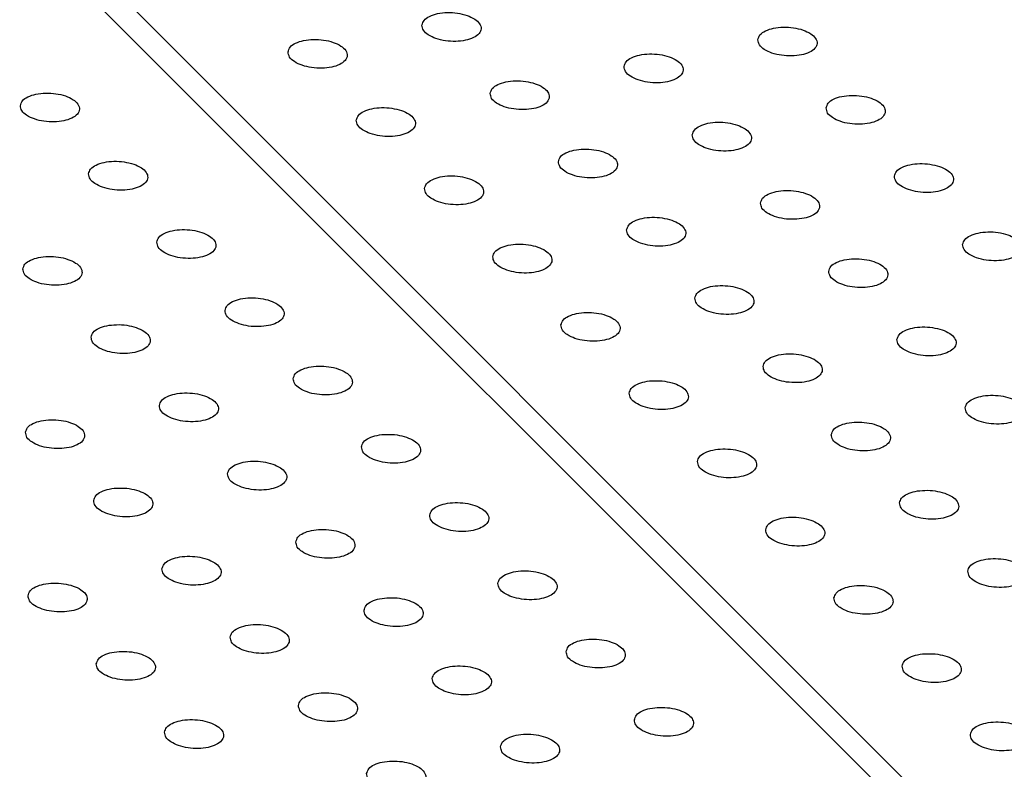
# Model space of a CAD drawing. Header units: inches. Extents: x 155 to 996, y 103 to 697.
# Tile 58 of 81: x 760 to 777, y 443 to 455. Entities that reach past the tile are written whole.
import ezdxf

# ---------------------------------------------------------------- set-up
doc = ezdxf.new("R2010")
doc.units = ezdxf.units.IN

# ---------------------------------------------------------------- blocks, each defined once
blk = doc.blocks.new('E8021-26512__32', base_point=(710.349, 425.586))
at = {"color": 7, "linetype": 'Continuous'}
blk.add_line((780.866, 436.331), (732.596, 484.647), dxfattribs=at)
for points in [[(760.44, 453.753), (760.445, 453.723), (760.458, 453.656), (760.554, 453.58), (760.681, 453.521), (760.84, 453.484), (761.008, 453.474), (761.169, 453.491), (761.304, 453.534), (761.403, 453.597), (761.45, 453.691), (761.415, 453.789), (761.325, 453.865), (761.196, 453.924), (761.038, 453.96), (760.87, 453.971), (760.708, 453.954), (760.575, 453.911), (760.47, 453.848), (760.449, 453.782), (760.44, 453.753)], [(761.591, 452.6), (761.597, 452.571), (761.61, 452.503), (761.706, 452.427), (761.833, 452.368), (761.991, 452.332), (762.16, 452.321), (762.321, 452.338), (762.456, 452.381), (762.555, 452.444), (762.602, 452.538), (762.567, 452.637), (762.477, 452.712), (762.348, 452.771), (762.19, 452.808), (762.021, 452.818), (761.859, 452.801), (761.726, 452.758), (761.621, 452.695), (761.6, 452.629), (761.591, 452.6)], [(762.743, 451.448), (762.749, 451.418), (762.761, 451.35), (762.858, 451.274), (762.984, 451.215), (763.143, 451.179), (763.311, 451.169), (763.472, 451.185), (763.608, 451.228), (763.707, 451.292), (763.754, 451.385), (763.718, 451.484), (763.628, 451.559), (763.499, 451.618), (763.341, 451.655), (763.173, 451.665), (763.011, 451.648), (762.878, 451.606), (762.773, 451.542), (762.752, 451.476), (762.743, 451.448)], [(760.483, 450.994), (760.489, 450.965), (760.501, 450.897), (760.598, 450.821), (760.725, 450.762), (760.883, 450.726), (761.052, 450.715), (761.213, 450.732), (761.348, 450.775), (761.447, 450.838), (761.494, 450.932), (761.459, 451.031), (761.368, 451.106), (761.239, 451.165), (761.082, 451.201), (760.913, 451.212), (760.751, 451.195), (760.618, 451.152), (760.513, 451.089), (760.492, 451.023), (760.483, 450.994)], [(763.895, 450.295), (763.9, 450.265), (763.913, 450.197), (764.009, 450.122), (764.136, 450.063), (764.295, 450.026), (764.463, 450.016), (764.624, 450.033), (764.759, 450.075), (764.858, 450.139), (764.905, 450.233), (764.87, 450.331), (764.78, 450.407), (764.651, 450.466), (764.493, 450.502), (764.325, 450.512), (764.163, 450.496), (764.03, 450.453), (763.925, 450.389), (763.904, 450.324), (763.895, 450.295)], [(761.635, 449.842), (761.64, 449.812), (761.653, 449.744), (761.749, 449.668), (761.876, 449.609), (762.035, 449.573), (762.203, 449.562), (762.364, 449.579), (762.5, 449.622), (762.599, 449.686), (762.645, 449.779), (762.61, 449.878), (762.52, 449.953), (762.391, 450.012), (762.233, 450.049), (762.065, 450.059), (761.903, 450.042), (761.77, 450), (761.665, 449.936), (761.644, 449.87), (761.635, 449.842)], [(765.046, 449.142), (765.052, 449.112), (765.065, 449.045), (765.161, 448.969), (765.288, 448.91), (765.446, 448.873), (765.615, 448.863), (765.776, 448.88), (765.911, 448.923), (766.01, 448.986), (766.057, 449.08), (766.022, 449.178), (765.932, 449.254), (765.803, 449.313), (765.645, 449.349), (765.476, 449.36), (765.314, 449.343), (765.181, 449.3), (765.076, 449.237), (765.055, 449.171), (765.046, 449.142)], [(762.787, 448.689), (762.792, 448.659), (762.805, 448.591), (762.901, 448.515), (763.028, 448.457), (763.186, 448.42), (763.355, 448.41), (763.516, 448.427), (763.651, 448.469), (763.75, 448.533), (763.797, 448.626), (763.762, 448.725), (763.672, 448.8), (763.543, 448.859), (763.385, 448.896), (763.216, 448.906), (763.055, 448.89), (762.922, 448.847), (762.817, 448.783), (762.796, 448.718), (762.787, 448.689)], [(760.527, 448.236), (760.532, 448.206), (760.545, 448.138), (760.641, 448.062), (760.768, 448.003), (760.927, 447.967), (761.095, 447.956), (761.256, 447.973), (761.392, 448.016), (761.49, 448.08), (761.537, 448.173), (761.502, 448.272), (761.412, 448.347), (761.283, 448.406), (761.125, 448.443), (760.957, 448.453), (760.795, 448.436), (760.662, 448.393), (760.557, 448.33), (760.536, 448.264), (760.527, 448.236)], [(766.198, 447.989), (766.204, 447.96), (766.216, 447.892), (766.313, 447.816), (766.439, 447.757), (766.598, 447.721), (766.766, 447.71), (766.927, 447.727), (767.063, 447.77), (767.162, 447.833), (767.209, 447.927), (767.173, 448.026), (767.083, 448.101), (766.954, 448.16), (766.796, 448.196), (766.628, 448.207), (766.466, 448.19), (766.333, 448.147), (766.228, 448.084), (766.207, 448.018), (766.198, 447.989)], [(763.938, 447.536), (763.944, 447.506), (763.956, 447.438), (764.053, 447.363), (764.18, 447.304), (764.338, 447.267), (764.507, 447.257), (764.668, 447.274), (764.803, 447.316), (764.902, 447.38), (764.949, 447.474), (764.914, 447.572), (764.823, 447.648), (764.694, 447.707), (764.537, 447.743), (764.368, 447.754), (764.206, 447.737), (764.073, 447.694), (763.968, 447.631), (763.947, 447.565), (763.938, 447.536)], [(761.678, 447.083), (761.684, 447.053), (761.697, 446.985), (761.793, 446.909), (761.92, 446.851), (762.078, 446.814), (762.247, 446.804), (762.408, 446.82), (762.543, 446.863), (762.642, 446.927), (762.689, 447.02), (762.654, 447.119), (762.564, 447.194), (762.435, 447.253), (762.277, 447.29), (762.108, 447.3), (761.947, 447.284), (761.813, 447.241), (761.709, 447.177), (761.688, 447.112), (761.678, 447.083)], [(767.35, 446.837), (767.355, 446.807), (767.368, 446.739), (767.464, 446.663), (767.591, 446.604), (767.75, 446.568), (767.918, 446.557), (768.079, 446.574), (768.214, 446.617), (768.313, 446.681), (768.36, 446.774), (768.325, 446.873), (768.235, 446.948), (768.106, 447.007), (767.948, 447.044), (767.78, 447.054), (767.618, 447.037), (767.485, 446.995), (767.38, 446.931), (767.359, 446.865), (767.35, 446.837)], [(765.09, 446.383), (765.095, 446.354), (765.108, 446.286), (765.204, 446.21), (765.331, 446.151), (765.49, 446.115), (765.658, 446.104), (765.819, 446.121), (765.955, 446.164), (766.054, 446.227), (766.1, 446.321), (766.065, 446.42), (765.975, 446.495), (765.846, 446.554), (765.688, 446.59), (765.52, 446.601), (765.358, 446.584), (765.225, 446.541), (765.12, 446.478), (765.099, 446.412), (765.09, 446.383)], [(762.83, 445.93), (762.836, 445.9), (762.848, 445.832), (762.945, 445.757), (763.071, 445.698), (763.23, 445.661), (763.398, 445.651), (763.56, 445.668), (763.695, 445.71), (763.794, 445.774), (763.841, 445.868), (763.806, 445.966), (763.715, 446.042), (763.586, 446.101), (763.428, 446.137), (763.26, 446.148), (763.098, 446.131), (762.965, 446.088), (762.86, 446.025), (762.839, 445.959), (762.83, 445.93)], [(768.501, 445.684), (768.507, 445.654), (768.52, 445.586), (768.616, 445.51), (768.743, 445.452), (768.901, 445.415), (769.07, 445.405), (769.231, 445.422), (769.366, 445.464), (769.465, 445.528), (769.512, 445.621), (769.477, 445.72), (769.387, 445.795), (769.258, 445.854), (769.1, 445.891), (768.931, 445.901), (768.769, 445.885), (768.636, 445.842), (768.531, 445.778), (768.51, 445.713), (768.501, 445.684)], [(760.57, 445.477), (760.576, 445.447), (760.589, 445.379), (760.685, 445.303), (760.812, 445.245), (760.97, 445.208), (761.139, 445.198), (761.3, 445.214), (761.435, 445.257), (761.534, 445.321), (761.581, 445.414), (761.546, 445.513), (761.456, 445.588), (761.327, 445.647), (761.169, 445.684), (761, 445.694), (760.838, 445.677), (760.705, 445.635), (760.6, 445.571), (760.58, 445.506), (760.57, 445.477)], [(766.242, 445.231), (766.247, 445.201), (766.26, 445.133), (766.356, 445.057), (766.483, 444.998), (766.641, 444.962), (766.81, 444.951), (766.971, 444.968), (767.106, 445.011), (767.205, 445.075), (767.252, 445.168), (767.217, 445.267), (767.127, 445.342), (766.998, 445.401), (766.84, 445.438), (766.671, 445.448), (766.51, 445.431), (766.377, 445.388), (766.272, 445.325), (766.251, 445.259), (766.242, 445.231)], [(763.982, 444.777), (763.987, 444.748), (764, 444.68), (764.096, 444.604), (764.223, 444.545), (764.382, 444.509), (764.55, 444.498), (764.711, 444.515), (764.847, 444.558), (764.945, 444.621), (764.992, 444.715), (764.957, 444.814), (764.867, 444.889), (764.738, 444.948), (764.58, 444.984), (764.412, 444.995), (764.25, 444.978), (764.117, 444.935), (764.012, 444.872), (763.991, 444.806), (763.982, 444.777)], [(769.653, 444.531), (769.659, 444.501), (769.671, 444.433), (769.768, 444.358), (769.894, 444.299), (770.053, 444.262), (770.221, 444.252), (770.382, 444.269), (770.518, 444.311), (770.617, 444.375), (770.664, 444.469), (770.628, 444.567), (770.538, 444.643), (770.409, 444.702), (770.251, 444.738), (770.083, 444.749), (769.921, 444.732), (769.788, 444.689), (769.683, 444.626), (769.662, 444.56), (769.653, 444.531)], [(761.722, 444.324), (761.728, 444.294), (761.74, 444.226), (761.837, 444.151), (761.963, 444.092), (762.122, 444.055), (762.29, 444.045), (762.452, 444.062), (762.587, 444.104), (762.686, 444.168), (762.733, 444.262), (762.697, 444.36), (762.607, 444.436), (762.478, 444.495), (762.32, 444.531), (762.152, 444.541), (761.99, 444.525), (761.857, 444.482), (761.752, 444.419), (761.731, 444.353), (761.722, 444.324)], [(767.393, 444.078), (767.399, 444.048), (767.411, 443.98), (767.508, 443.904), (767.635, 443.846), (767.793, 443.809), (767.962, 443.799), (768.123, 443.815), (768.258, 443.858), (768.357, 443.922), (768.404, 444.015), (768.369, 444.114), (768.278, 444.189), (768.149, 444.248), (767.992, 444.285), (767.823, 444.295), (767.661, 444.279), (767.528, 444.236), (767.423, 444.172), (767.402, 444.107), (767.393, 444.078)], [(765.133, 443.624), (765.139, 443.595), (765.152, 443.527), (765.248, 443.451), (765.375, 443.392), (765.533, 443.356), (765.702, 443.345), (765.863, 443.362), (765.998, 443.405), (766.097, 443.469), (766.144, 443.562), (766.109, 443.661), (766.019, 443.736), (765.89, 443.795), (765.732, 443.832), (765.563, 443.842), (765.402, 443.825), (765.268, 443.782), (765.164, 443.719), (765.143, 443.653), (765.133, 443.624)], [(770.805, 443.378), (770.81, 443.349), (770.823, 443.281), (770.919, 443.205), (771.046, 443.146), (771.205, 443.11), (771.373, 443.099), (771.534, 443.116), (771.669, 443.159), (771.768, 443.222), (771.815, 443.316), (771.78, 443.415), (771.69, 443.49), (771.561, 443.549), (771.403, 443.585), (771.235, 443.596), (771.073, 443.579), (770.94, 443.536), (770.835, 443.473), (770.814, 443.407), (770.805, 443.378)], [(762.874, 443.171), (762.879, 443.141), (762.892, 443.074), (762.988, 442.998), (763.115, 442.939), (763.274, 442.903), (763.442, 442.892), (763.603, 442.909), (763.738, 442.952), (763.837, 443.015), (763.884, 443.109), (763.849, 443.208), (763.759, 443.283), (763.63, 443.342), (763.472, 443.378), (763.304, 443.389), (763.142, 443.372), (763.009, 443.329), (762.904, 443.266), (762.883, 443.2), (762.874, 443.171)], [(768.545, 442.925), (768.55, 442.895), (768.563, 442.827), (768.659, 442.752), (768.786, 442.693), (768.945, 442.656), (769.113, 442.646), (769.274, 442.663), (769.41, 442.705), (769.509, 442.769), (769.555, 442.863), (769.52, 442.961), (769.43, 443.037), (769.301, 443.096), (769.143, 443.132), (768.975, 443.143), (768.813, 443.126), (768.68, 443.083), (768.575, 443.02), (768.554, 442.954), (768.545, 442.925)], [(766.285, 442.472), (766.291, 442.442), (766.303, 442.374), (766.4, 442.298), (766.526, 442.24), (766.685, 442.203), (766.853, 442.193), (767.015, 442.209), (767.15, 442.252), (767.249, 442.316), (767.296, 442.409), (767.261, 442.508), (767.17, 442.583), (767.041, 442.642), (766.883, 442.679), (766.715, 442.689), (766.553, 442.672), (766.42, 442.63), (766.315, 442.566), (766.294, 442.501), (766.285, 442.472)]]:
    blk.add_open_spline(points, degree=3, knots=[0, 0, 0, 0, 0.088201, 0.201564, 0.345167, 0.510862, 0.68451, 0.850206, 0.993808, 1.107172, 1.195372, 1.283573, 1.396937, 1.540539, 1.706235, 1.879883, 2.045578, 2.189181, 2.302544, 2.390745, 2.390745, 2.390745, 2.390745], dxfattribs=at)
blk = doc.blocks.new('E8021-66412_MUXIP01_4', base_point=(710.349, 425.586))
blk.add_blockref('E8021-26512__32', (710.349, 425.586))
blk = doc.blocks.new('E8021-26512__38', base_point=(732.946, 430.119))
at = {"color": 7, "linetype": 'Continuous'}
blk.add_line((733.236, 484.541), (781.116, 436.615), dxfattribs=at)
for points in [[(767.219, 455.113), (767.225, 455.083), (767.237, 455.015), (767.334, 454.94), (767.46, 454.881), (767.619, 454.844), (767.787, 454.834), (767.948, 454.851), (768.084, 454.893), (768.183, 454.957), (768.23, 455.051), (768.194, 455.149), (768.104, 455.225), (767.975, 455.284), (767.817, 455.32), (767.649, 455.331), (767.487, 455.314), (767.354, 455.271), (767.249, 455.208), (767.228, 455.142), (767.219, 455.113)], [(772.89, 454.867), (772.896, 454.837), (772.908, 454.769), (773.005, 454.693), (773.132, 454.635), (773.29, 454.598), (773.459, 454.588), (773.62, 454.605), (773.755, 454.647), (773.854, 454.711), (773.901, 454.804), (773.866, 454.903), (773.775, 454.978), (773.646, 455.037), (773.489, 455.074), (773.32, 455.084), (773.158, 455.068), (773.025, 455.025), (772.92, 454.961), (772.899, 454.896), (772.89, 454.867)], [(764.959, 454.66), (764.965, 454.63), (764.977, 454.562), (765.074, 454.486), (765.201, 454.428), (765.359, 454.391), (765.528, 454.381), (765.689, 454.397), (765.824, 454.44), (765.923, 454.504), (765.97, 454.597), (765.935, 454.696), (765.844, 454.771), (765.715, 454.83), (765.558, 454.867), (765.389, 454.877), (765.227, 454.86), (765.094, 454.818), (764.989, 454.754), (764.968, 454.689), (764.959, 454.66)], [(770.63, 454.414), (770.636, 454.384), (770.649, 454.316), (770.745, 454.24), (770.872, 454.181), (771.03, 454.145), (771.199, 454.134), (771.36, 454.151), (771.495, 454.194), (771.594, 454.258), (771.641, 454.351), (771.606, 454.45), (771.516, 454.525), (771.387, 454.584), (771.229, 454.621), (771.06, 454.631), (770.898, 454.614), (770.765, 454.571), (770.661, 454.508), (770.64, 454.442), (770.63, 454.414)], [(768.371, 453.96), (768.376, 453.931), (768.389, 453.863), (768.485, 453.787), (768.612, 453.728), (768.771, 453.692), (768.939, 453.681), (769.1, 453.698), (769.235, 453.741), (769.334, 453.804), (769.381, 453.898), (769.346, 453.997), (769.256, 454.072), (769.127, 454.131), (768.969, 454.167), (768.801, 454.178), (768.639, 454.161), (768.506, 454.118), (768.401, 454.055), (768.38, 453.989), (768.371, 453.96)], [(774.042, 453.714), (774.047, 453.684), (774.06, 453.616), (774.156, 453.541), (774.283, 453.482), (774.442, 453.445), (774.61, 453.435), (774.771, 453.452), (774.907, 453.494), (775.005, 453.558), (775.052, 453.652), (775.017, 453.75), (774.927, 453.826), (774.798, 453.885), (774.64, 453.921), (774.472, 453.932), (774.31, 453.915), (774.177, 453.872), (774.072, 453.809), (774.051, 453.743), (774.042, 453.714)], [(766.111, 453.507), (766.116, 453.477), (766.129, 453.409), (766.225, 453.334), (766.352, 453.275), (766.511, 453.238), (766.679, 453.228), (766.84, 453.245), (766.976, 453.287), (767.074, 453.351), (767.121, 453.445), (767.086, 453.543), (766.996, 453.619), (766.867, 453.678), (766.709, 453.714), (766.541, 453.724), (766.379, 453.708), (766.246, 453.665), (766.141, 453.602), (766.12, 453.536), (766.111, 453.507)], [(771.782, 453.261), (771.788, 453.231), (771.8, 453.163), (771.897, 453.087), (772.023, 453.029), (772.182, 452.992), (772.35, 452.982), (772.512, 452.998), (772.647, 453.041), (772.746, 453.105), (772.793, 453.198), (772.758, 453.297), (772.667, 453.372), (772.538, 453.431), (772.38, 453.468), (772.212, 453.478), (772.05, 453.462), (771.917, 453.419), (771.812, 453.355), (771.791, 453.29), (771.782, 453.261)], [(769.522, 452.807), (769.528, 452.778), (769.541, 452.71), (769.637, 452.634), (769.764, 452.575), (769.922, 452.539), (770.091, 452.528), (770.252, 452.545), (770.387, 452.588), (770.486, 452.652), (770.533, 452.745), (770.498, 452.844), (770.408, 452.919), (770.278, 452.978), (770.121, 453.015), (769.952, 453.025), (769.79, 453.008), (769.657, 452.965), (769.552, 452.902), (769.531, 452.836), (769.522, 452.807)], [(775.194, 452.561), (775.199, 452.532), (775.212, 452.464), (775.308, 452.388), (775.435, 452.329), (775.593, 452.293), (775.762, 452.282), (775.923, 452.299), (776.058, 452.342), (776.157, 452.405), (776.204, 452.499), (776.169, 452.598), (776.079, 452.673), (775.95, 452.732), (775.792, 452.768), (775.623, 452.779), (775.462, 452.762), (775.329, 452.719), (775.224, 452.656), (775.203, 452.59), (775.194, 452.561)], [(767.263, 452.354), (767.268, 452.324), (767.281, 452.257), (767.377, 452.181), (767.504, 452.122), (767.662, 452.086), (767.831, 452.075), (767.992, 452.092), (768.127, 452.135), (768.226, 452.198), (768.273, 452.292), (768.238, 452.39), (768.148, 452.466), (768.019, 452.525), (767.861, 452.561), (767.692, 452.572), (767.531, 452.555), (767.398, 452.512), (767.293, 452.449), (767.272, 452.383), (767.263, 452.354)], [(772.934, 452.108), (772.939, 452.078), (772.952, 452.01), (773.048, 451.935), (773.175, 451.876), (773.334, 451.839), (773.502, 451.829), (773.663, 451.846), (773.799, 451.888), (773.897, 451.952), (773.944, 452.046), (773.909, 452.144), (773.819, 452.22), (773.69, 452.279), (773.532, 452.315), (773.364, 452.326), (773.202, 452.309), (773.069, 452.266), (772.964, 452.203), (772.943, 452.137), (772.934, 452.108)], [(770.674, 451.655), (770.68, 451.625), (770.692, 451.557), (770.789, 451.481), (770.915, 451.423), (771.074, 451.386), (771.242, 451.376), (771.403, 451.392), (771.539, 451.435), (771.638, 451.499), (771.685, 451.592), (771.649, 451.691), (771.559, 451.766), (771.43, 451.825), (771.272, 451.862), (771.104, 451.872), (770.942, 451.855), (770.809, 451.813), (770.704, 451.749), (770.683, 451.684), (770.674, 451.655)], [(776.345, 451.409), (776.351, 451.379), (776.363, 451.311), (776.46, 451.235), (776.587, 451.176), (776.745, 451.14), (776.914, 451.129), (777.075, 451.146), (777.21, 451.189), (777.309, 451.253), (777.356, 451.346), (777.321, 451.445), (777.23, 451.52), (777.101, 451.579), (776.944, 451.616), (776.775, 451.626), (776.613, 451.609), (776.48, 451.566), (776.375, 451.503), (776.354, 451.437), (776.345, 451.409)], [(768.414, 451.201), (768.42, 451.172), (768.432, 451.104), (768.529, 451.028), (768.656, 450.969), (768.814, 450.933), (768.983, 450.922), (769.144, 450.939), (769.279, 450.982), (769.378, 451.046), (769.425, 451.139), (769.39, 451.238), (769.299, 451.313), (769.17, 451.372), (769.013, 451.409), (768.844, 451.419), (768.682, 451.402), (768.549, 451.359), (768.444, 451.296), (768.423, 451.23), (768.414, 451.201)], [(774.085, 450.955), (774.091, 450.926), (774.104, 450.858), (774.2, 450.782), (774.327, 450.723), (774.485, 450.687), (774.654, 450.676), (774.815, 450.693), (774.95, 450.736), (775.049, 450.799), (775.096, 450.893), (775.061, 450.992), (774.971, 451.067), (774.842, 451.126), (774.684, 451.162), (774.515, 451.173), (774.353, 451.156), (774.22, 451.113), (774.116, 451.05), (774.095, 450.984), (774.085, 450.955)], [(771.826, 450.502), (771.831, 450.472), (771.844, 450.404), (771.94, 450.329), (772.067, 450.27), (772.226, 450.233), (772.394, 450.223), (772.555, 450.24), (772.69, 450.282), (772.789, 450.346), (772.836, 450.44), (772.801, 450.538), (772.711, 450.614), (772.582, 450.673), (772.424, 450.709), (772.256, 450.719), (772.094, 450.703), (771.961, 450.66), (771.856, 450.597), (771.835, 450.531), (771.826, 450.502)], [(769.566, 450.049), (769.571, 450.019), (769.584, 449.951), (769.68, 449.875), (769.807, 449.816), (769.966, 449.78), (770.134, 449.77), (770.295, 449.786), (770.431, 449.829), (770.529, 449.893), (770.576, 449.986), (770.541, 450.085), (770.451, 450.16), (770.322, 450.219), (770.164, 450.256), (769.996, 450.266), (769.834, 450.249), (769.701, 450.207), (769.596, 450.143), (769.575, 450.077), (769.566, 450.049)], [(775.237, 449.802), (775.243, 449.773), (775.255, 449.705), (775.352, 449.629), (775.478, 449.57), (775.637, 449.534), (775.805, 449.523), (775.967, 449.54), (776.102, 449.583), (776.201, 449.647), (776.248, 449.74), (776.213, 449.839), (776.122, 449.914), (775.993, 449.973), (775.835, 450.01), (775.667, 450.02), (775.505, 450.003), (775.372, 449.96), (775.267, 449.897), (775.246, 449.831), (775.237, 449.802)], [(772.977, 449.349), (772.983, 449.319), (772.996, 449.252), (773.092, 449.176), (773.219, 449.117), (773.377, 449.081), (773.546, 449.07), (773.707, 449.087), (773.842, 449.13), (773.941, 449.193), (773.988, 449.287), (773.953, 449.385), (773.863, 449.461), (773.733, 449.52), (773.576, 449.556), (773.407, 449.567), (773.245, 449.55), (773.112, 449.507), (773.007, 449.444), (772.986, 449.378), (772.977, 449.349)], [(770.718, 448.896), (770.723, 448.866), (770.736, 448.798), (770.832, 448.723), (770.959, 448.664), (771.117, 448.627), (771.286, 448.617), (771.447, 448.634), (771.582, 448.676), (771.681, 448.74), (771.728, 448.834), (771.693, 448.932), (771.603, 449.008), (771.474, 449.067), (771.316, 449.103), (771.147, 449.113), (770.986, 449.097), (770.853, 449.054), (770.748, 448.991), (770.727, 448.925), (770.718, 448.896)], [(776.389, 448.65), (776.394, 448.62), (776.407, 448.552), (776.503, 448.476), (776.63, 448.418), (776.789, 448.381), (776.957, 448.371), (777.118, 448.387), (777.254, 448.43), (777.352, 448.494), (777.399, 448.587), (777.364, 448.686), (777.274, 448.761), (777.145, 448.82), (776.987, 448.857), (776.819, 448.867), (776.657, 448.85), (776.524, 448.808), (776.419, 448.744), (776.398, 448.679), (776.389, 448.65)], [(774.129, 448.196), (774.135, 448.167), (774.147, 448.099), (774.244, 448.023), (774.37, 447.964), (774.529, 447.928), (774.697, 447.917), (774.858, 447.934), (774.994, 447.977), (775.093, 448.041), (775.14, 448.134), (775.104, 448.233), (775.014, 448.308), (774.885, 448.367), (774.727, 448.404), (774.559, 448.414), (774.397, 448.397), (774.264, 448.354), (774.159, 448.291), (774.138, 448.225), (774.129, 448.196)], [(771.869, 447.743), (771.875, 447.713), (771.887, 447.646), (771.984, 447.57), (772.111, 447.511), (772.269, 447.474), (772.438, 447.464), (772.599, 447.481), (772.734, 447.524), (772.833, 447.587), (772.88, 447.681), (772.845, 447.779), (772.754, 447.855), (772.625, 447.914), (772.468, 447.95), (772.299, 447.961), (772.137, 447.944), (772.004, 447.901), (771.899, 447.838), (771.878, 447.772), (771.869, 447.743)], [(775.281, 447.044), (775.286, 447.014), (775.299, 446.946), (775.395, 446.87), (775.522, 446.811), (775.681, 446.775), (775.849, 446.765), (776.01, 446.781), (776.145, 446.824), (776.244, 446.888), (776.291, 446.981), (776.256, 447.08), (776.166, 447.155), (776.037, 447.214), (775.879, 447.251), (775.711, 447.261), (775.549, 447.244), (775.416, 447.202), (775.311, 447.138), (775.29, 447.072), (775.281, 447.044)], [(773.021, 446.59), (773.026, 446.561), (773.039, 446.493), (773.135, 446.417), (773.262, 446.358), (773.421, 446.322), (773.589, 446.311), (773.75, 446.328), (773.886, 446.371), (773.984, 446.434), (774.031, 446.528), (773.996, 446.627), (773.906, 446.702), (773.777, 446.761), (773.619, 446.798), (773.451, 446.808), (773.289, 446.791), (773.156, 446.748), (773.051, 446.685), (773.03, 446.619), (773.021, 446.59)], [(776.432, 445.891), (776.438, 445.861), (776.451, 445.793), (776.547, 445.718), (776.674, 445.659), (776.832, 445.622), (777.001, 445.612), (777.162, 445.629), (777.297, 445.671), (777.396, 445.735), (777.443, 445.829), (777.408, 445.927), (777.318, 446.003), (777.188, 446.062), (777.031, 446.098), (776.862, 446.108), (776.7, 446.092), (776.567, 446.049), (776.462, 445.986), (776.441, 445.92), (776.432, 445.891)], [(774.173, 445.438), (774.178, 445.408), (774.191, 445.34), (774.287, 445.264), (774.414, 445.205), (774.572, 445.169), (774.741, 445.159), (774.902, 445.175), (775.037, 445.218), (775.136, 445.282), (775.183, 445.375), (775.148, 445.474), (775.058, 445.549), (774.929, 445.608), (774.771, 445.645), (774.602, 445.655), (774.441, 445.638), (774.308, 445.596), (774.203, 445.532), (774.182, 445.466), (774.173, 445.438)], [(775.324, 444.285), (775.33, 444.255), (775.342, 444.187), (775.439, 444.112), (775.566, 444.053), (775.724, 444.016), (775.893, 444.006), (776.054, 444.023), (776.189, 444.065), (776.288, 444.129), (776.335, 444.223), (776.3, 444.321), (776.209, 444.397), (776.08, 444.456), (775.923, 444.492), (775.754, 444.502), (775.592, 444.486), (775.459, 444.443), (775.354, 444.379), (775.333, 444.314), (775.324, 444.285)], [(776.476, 443.132), (776.481, 443.102), (776.494, 443.035), (776.59, 442.959), (776.717, 442.9), (776.876, 442.863), (777.044, 442.853), (777.205, 442.87), (777.341, 442.913), (777.439, 442.976), (777.486, 443.07), (777.451, 443.168), (777.361, 443.244), (777.232, 443.303), (777.074, 443.339), (776.906, 443.35), (776.744, 443.333), (776.611, 443.29), (776.506, 443.227), (776.485, 443.161), (776.476, 443.132)]]:
    blk.add_open_spline(points, degree=3, knots=[0, 0, 0, 0, 0.088201, 0.201564, 0.345167, 0.510862, 0.68451, 0.850206, 0.993808, 1.107172, 1.195372, 1.283573, 1.396937, 1.540539, 1.706235, 1.879883, 2.045578, 2.189181, 2.302544, 2.390745, 2.390745, 2.390745, 2.390745], dxfattribs=at)
blk = doc.blocks.new('E8021-66412_MUXIP01_5', base_point=(732.946, 430.119))
blk.add_blockref('E8021-26512__38', (732.946, 430.119))
blk = doc.blocks.new('E8021-96540__50', base_point=(199.013, 250.256))
for name, p in [('E8021-66412_MUXIP01_5', (732.946, 430.119)), ('E8021-66412_MUXIP01_4', (710.349, 425.586))]:
    blk.add_blockref(name, p)
blk = doc.blocks.new('Gen1', base_point=(572.3, 417.2))
blk.add_blockref('E8021-96540__50', (199.013, 250.256))

msp = doc.modelspace()

# ---------------------------------------------------------------- block references
msp.add_blockref('Gen1', (572.3, 417.2))

doc.saveas('drawing.dxf')
